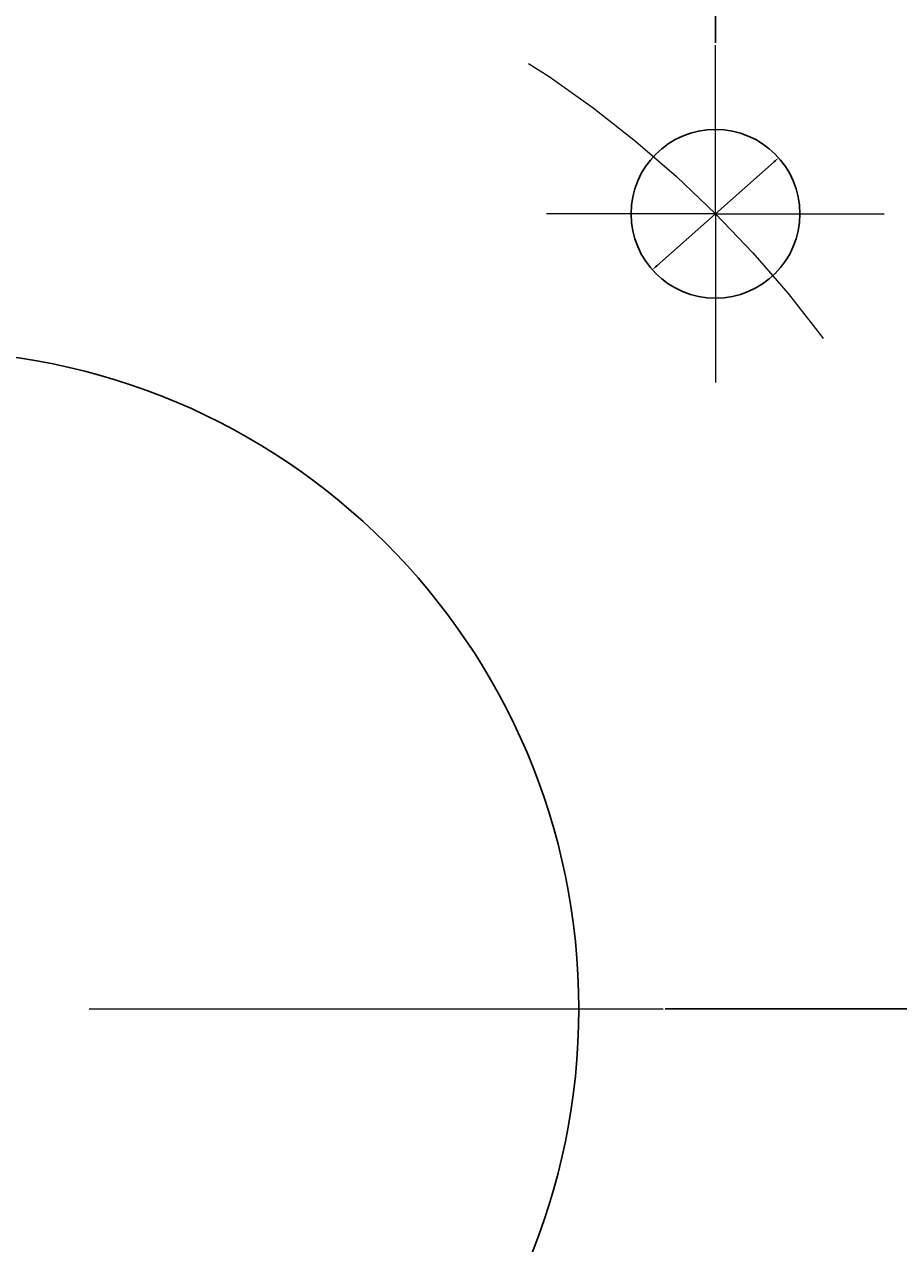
# Model space of a CAD drawing. Header units: millimetres. Extents: x 15 to 682, y -126 to 449.
# Tile 6 of 18: x 98 to 124, y 66 to 102. Entities that reach past the tile are written whole.
import ezdxf

# ---------------------------------------------------------------- set-up
doc = ezdxf.new("R2010")
doc.units = ezdxf.units.MM
doc.header["$PDSIZE"] = -1
doc.linetypes.add('CENTERX2', pattern=[100, 64, -12, 12, -12])
doc.layers.get('0').update_dxf_attribs({"true_color": 0xffffff})
doc.layers.get('Defpoints').update_dxf_attribs({"true_color": 0xffffff})
doc.dimstyles.new('QCADDimStyle', dxfattribs={"dimtxt": 3.5, "dimasz": 2.5, "dimexe": 1, "dimexo": 0, "dimgap": 1.524, "dimtad": 1, "dimtoh": 1, "dimdec": 4, "dimzin": 0, "dimdsep": 46, "dimtxsty": 'Standard', "dimcen": 0.09, "dimadec": 0, "dimazin": 0, "dimtfac": 1, "dimtdec": 4, "dimtofl": 0, "dimtmove": 0, "dimatfit": 3, "dimfxl": 1, "dimtolj": 1, "dimtzin": 0, "dimarcsym": 0})

# ---------------------------------------------------------------- blocks, each defined once
blk = doc.blocks.new('*D91')
at = {"color": 0, "linetype": 'Continuous', "lineweight": -2}
for p, q in [((71.757, 101.731), (71.757, 121.217)), ((71.937, 121.037), (94.686, 121.037)), ((118.677, 121.037), (95.929, 121.037)), ((118.857, 101.731), (118.857, 121.217))]:
    blk.add_line(p, q, dxfattribs=at)
at = {"color": 0}
for points in [[(71.937, 121.067), (71.937, 121.007), (71.757, 121.037)], [(118.677, 121.007), (118.677, 121.067), (118.857, 121.037)]]:
    blk.add_solid(points, dxfattribs=at)
at = {"layer": 'Defpoints', "color": 0}
for p in [(71.757, 121.037), (71.757, 101.669), (118.857, 101.669)]:
    blk.add_point(p, dxfattribs=at)
at = {"color": 0, "lineweight": 0, "insert": (95.307, 121.037), "char_height": 0.18, "attachment_point": 5}
blk.add_mtext('\\A1;94.2000', dxfattribs=at)
blk = doc.blocks.new('*D96')
at = {"color": 0, "linetype": 'Continuous', "lineweight": -2}
for p, q in [((126.37, 127.319), (153.498, 127.319)), ((153.318, 127.139), (153.318, 100.399)), ((153.318, 73.299), (153.318, 100.039)), ((117.37, 73.119), (153.498, 73.119))]:
    blk.add_line(p, q, dxfattribs=at)
at = {"color": 0}
for points in [[(153.348, 127.139), (153.288, 127.139), (153.318, 127.319)], [(153.288, 73.299), (153.348, 73.299), (153.318, 73.119)]]:
    blk.add_solid(points, dxfattribs=at)
at = {"layer": 'Defpoints', "color": 0}
for p in [(126.307, 127.319), (117.307, 73.119), (153.318, 73.119)]:
    blk.add_point(p, dxfattribs=at)
at = {"color": 0, "lineweight": 0, "insert": (153.318, 100.219), "char_height": 0.18, "attachment_point": 5}
blk.add_mtext('\\A1;108.4000', dxfattribs=at)
blk = doc.blocks.new('*D97')
at = {"color": 0, "linetype": 'Continuous', "lineweight": -2}
blk.add_line((117.122, 95.129), (120.593, 98.208), dxfattribs=at)
at = {"color": 0}
for points in [[(120.613, 98.186), (120.573, 98.231), (120.728, 98.328)], [(117.102, 95.152), (117.142, 95.107), (116.987, 95.01)]]:
    blk.add_solid(points, dxfattribs=at)
at = {"layer": 'Defpoints', "color": 0}
for p in [(120.728, 98.328), (116.987, 95.01)]:
    blk.add_point(p, dxfattribs=at)
at = {"color": 0, "lineweight": 0, "insert": (141.669, 109.624), "char_height": 0.18, "attachment_point": 5}
blk.add_mtext('\\A1;%%c10.0000(4X)', dxfattribs=at)
blk = doc.blocks.new('SW_CENTERMARKSYMBOL_8')
at = {"color": 0, "linetype": 'Continuous', "lineweight": 0}
blk.add_line((5, 0), (22, 0), dxfattribs=at)
blk = doc.blocks.new('SW_CENTERMARKSYMBOL_9')
at = {"color": 0, "linetype": 'Continuous', "lineweight": 0}
for p, q in [((0, 2.5), (0, 5)), ((0, 0), (0, 2.5)), ((-2.5, 0), (-5, 0)), ((0, 0), (-2.5, 0)), ((0, 0), (0, -2.5)), ((0, 0), (2.5, 0)), ((2.5, 0), (5, 0)), ((0, -2.5), (0, -5))]:
    blk.add_line(p, q, dxfattribs=at)

msp = doc.modelspace()

# ---------------------------------------------------------------- linework, layer by layer
at = {"color": 7, "linetype": 'CENTERX2', "lineweight": 0, "true_color": 0xffffff}
msp.add_circle((95.307483, 73.118887), 33.304729, dxfattribs=at)
at = {"color": 7, "linetype": 'Continuous', "lineweight": 30, "true_color": 0xffffff}
for centre, radius in [((118.857483, 96.668887), 2.5), ((95.307483, 73.118887), 19.5)]:
    msp.add_circle(centre, radius, dxfattribs=at)

# ---------------------------------------------------------------- block references
at = {"color": 7, "linetype": 'Continuous', "lineweight": 0, "true_color": 0xffffff}
for name, p in [('SW_CENTERMARKSYMBOL_9', (118.857483, 96.668887)), ('SW_CENTERMARKSYMBOL_8', (95.307483, 73.118887))]:
    msp.add_blockref(name, p, dxfattribs=at)

# ---------------------------------------------------------------- dimensions: what is measured, and where the dimension line sits
dim = msp.add_linear_dim(base=(153.317974, 73.118887), p1=(126.307483, 127.318887), p2=(117.307483, 73.118887), angle=90, dimstyle='QCADDimStyle', override={"dimtxt": 0.18, "dimasz": 0.18, "dimexe": 0.18, "dimexo": 0.0625, "dimgap": 0.09, "dimtad": 0, "dimtih": 1, "dimlfac": 2, "dimtmove": 2}, dxfattribs=at)
dim.commit()
dim.dimension.update_dxf_attribs({"geometry": '*D96', "text_midpoint": (153.317974, 100.218887), "dimtype": 160})
dim = msp.add_linear_dim(base=(71.757483, 121.037447), p1=(118.857483, 101.668887), p2=(71.757483, 101.668887), dimstyle='QCADDimStyle', override={"dimtxt": 0.18, "dimasz": 0.18, "dimexe": 0.18, "dimexo": 0.0625, "dimgap": 0.09, "dimtad": 0, "dimtih": 1, "dimlfac": 2, "dimtmove": 2}, dxfattribs=at)
dim.commit()
dim.dimension.update_dxf_attribs({"geometry": '*D91', "text_midpoint": (95.307483, 121.037447), "dimtype": 160})
dim = msp.add_diameter_dim_2p(p1=(120.727759, 98.327823), p2=(116.987207, 95.009951), text='<>(4X)', dimstyle='QCADDimStyle', override={"dimtxt": 0.18, "dimasz": 0.18, "dimexe": 0.18, "dimexo": 0.0625, "dimgap": 0.09, "dimtad": 0, "dimtih": 1, "dimlfac": 2, "dimtmove": 2}, dxfattribs=at)
dim.commit()
dim.dimension.update_dxf_attribs({"geometry": '*D97', "text_midpoint": (141.668548, 109.623719), "dimtype": 163})

doc.saveas('drawing.dxf')
